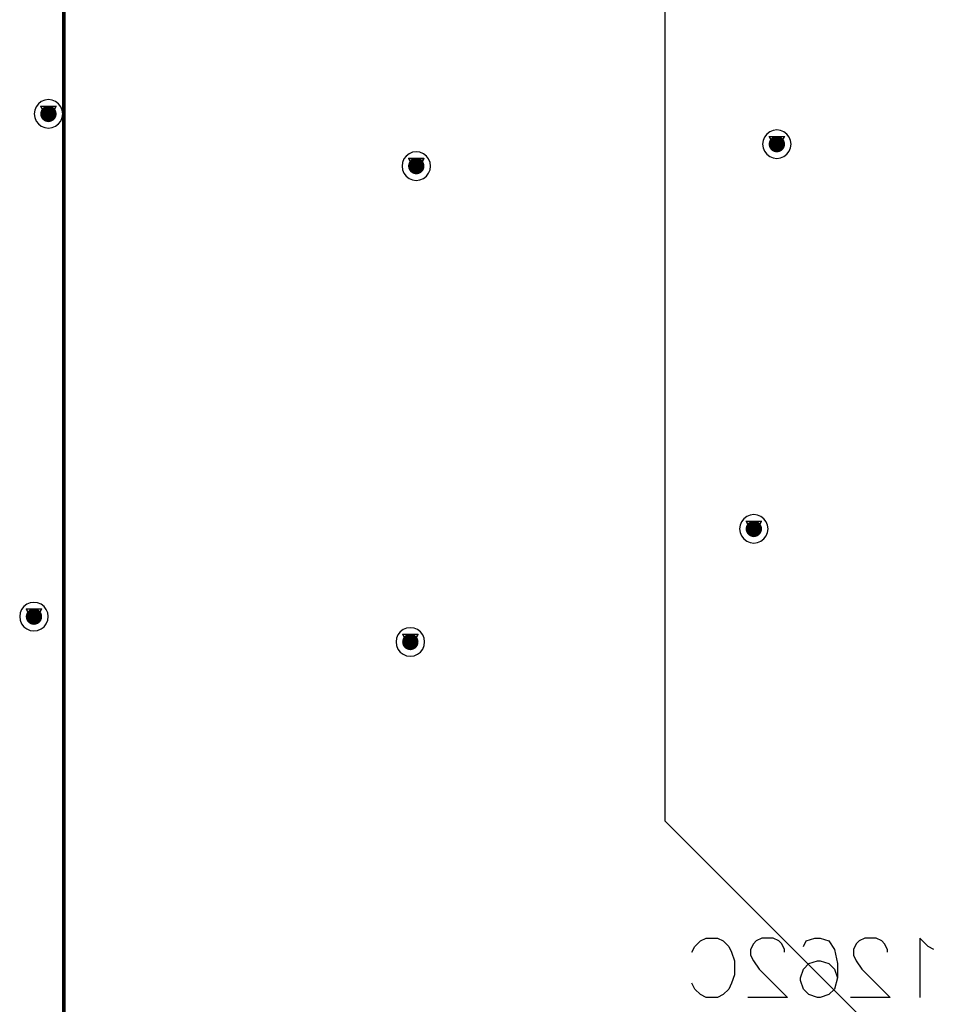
# Model space of a CAD drawing. Header units: millimetres. Extents: x 138 to 555, y 26 to 334.
# Tile 31 of 256: x 195 to 226, y 95 to 129. Entities that reach past the tile are written whole.
import ezdxf

# ---------------------------------------------------------------- set-up
doc = ezdxf.new("R2010")
doc.units = ezdxf.units.MM
for name, color, linetype in [('BottomLayer', 5, 'Continuous'), ('BottomOverlay', 54, 'Continuous'), ('DrillDrawing', 1, 'Continuous'), ('Mechanical27', 56, 'Continuous'), ('MidLayer1', 16, 'Continuous'), ('MidLayer2', 76, 'Continuous'), ('MidLayer3', 90, 'Continuous'), ('MidLayer4', 156, 'Continuous'), ('MultiLayer', 9, 'Continuous'), ('TopLayer', 1, 'Continuous'), ('TopOverlay', 2, 'Continuous'), ('ViaHoleLayer', 16, 'Continuous')]:
    doc.layers.add(name, color=color, linetype=linetype)

# ---------------------------------------------------------------- blocks, each defined once
blk = doc.blocks.new('CON_SAMTEC_QSH_030_01_F_D_A_LCD_MB1230_505')
at = {"layer": 'Mechanical27', "const_width": 0.01}
blk.add_lwpolyline([(83, 68.85), (83, -3.65)], dxfattribs=at)
at = {"layer": 'TopOverlay', "const_width": 0.12}
blk.add_lwpolyline([(83, 68.85), (83, -3.65)], dxfattribs=at)

msp = doc.modelspace()

# ---------------------------------------------------------------- linework, layer by layer
at = {"layer": 'BottomLayer', "const_width": 0.275}
for points in [[(196.166, 125.371, 1), (196.441, 125.371, 1)], [(220.648, 124.353, 1), (220.923, 124.353, 1)], [(208.529, 123.615, 1), (208.804, 123.615, 1)], [(219.874, 111.415, 1), (220.149, 111.415, 1)], [(195.68, 108.464, 1), (195.955, 108.464, 1)], [(208.329, 107.613, 1), (208.604, 107.613, 1)]]:
    msp.add_lwpolyline(points, format="xyb", close=True, dxfattribs=at)
at = {"layer": 'BottomOverlay'}
for p, q in [((217.933, 97.179), (218.028, 97.369)), ((218.028, 97.369), (218.219, 97.56)), ((218.219, 97.56), (218.409, 97.655)), ((218.409, 97.655), (218.79, 97.655)), ((218.79, 97.655), (218.98, 97.56)), ((218.98, 97.56), (219.171, 97.369)), ((219.171, 97.369), (219.266, 97.179)), ((219.999, 97.465), (219.904, 97.274)), ((220.094, 97.56), (219.999, 97.465)), ((220.285, 97.655), (220.094, 97.56)), ((220.666, 97.655), (220.285, 97.655)), ((220.856, 97.56), (220.666, 97.655)), ((220.951, 97.465), (220.856, 97.56)), ((221.047, 97.274), (220.951, 97.465)), ((221.675, 97.369), (221.77, 97.56)), ((221.77, 97.56), (222.056, 97.655)), ((222.056, 97.655), (222.246, 97.655)), ((222.246, 97.655), (222.532, 97.56)), ((222.532, 97.56), (222.722, 97.274)), ((223.456, 97.465), (223.36, 97.274)), ((223.551, 97.56), (223.456, 97.465)), ((223.741, 97.655), (223.551, 97.56)), ((224.122, 97.655), (223.741, 97.655)), ((224.313, 97.56), (224.122, 97.655)), ((224.408, 97.465), (224.313, 97.56)), ((224.503, 97.274), (224.408, 97.465)), ((225.874, 97.369), (225.588, 97.655)), ((225.588, 97.655), (225.588, 95.655)), ((226.065, 97.274), (225.874, 97.369)), ((219.266, 97.179), (219.361, 96.893)), ((219.904, 97.274), (219.904, 97.084)), ((219.904, 97.084), (219.999, 96.893)), ((221.047, 97.179), (221.047, 97.274)), ((222.722, 97.274), (222.818, 96.798)), ((223.36, 97.274), (223.36, 97.084)), ((223.36, 97.084), (223.456, 96.893)), ((224.503, 97.179), (224.503, 97.274)), ((219.361, 96.893), (219.361, 96.417)), ((219.999, 96.893), (220.19, 96.608)), ((221.675, 96.608), (221.865, 96.798)), ((221.865, 96.798), (222.151, 96.893)), ((222.151, 96.893), (222.246, 96.893)), ((222.246, 96.893), (222.532, 96.798)), ((222.532, 96.798), (222.722, 96.608)), ((222.818, 96.798), (222.818, 96.322)), ((223.456, 96.893), (223.646, 96.608)), ((219.361, 96.417), (219.266, 96.132)), ((220.19, 96.608), (221.142, 95.655)), ((221.58, 96.322), (221.675, 96.608)), ((222.722, 96.608), (222.818, 96.322)), ((223.646, 96.608), (224.598, 95.655)), ((218.028, 95.941), (217.933, 96.132)), ((219.266, 96.132), (219.171, 95.941)), ((221.58, 96.227), (221.58, 96.322)), ((221.675, 95.941), (221.58, 96.227)), ((222.818, 96.322), (222.722, 95.941)), ((218.219, 95.751), (218.028, 95.941)), ((218.409, 95.655), (218.219, 95.751)), ((218.98, 95.751), (218.79, 95.655)), ((219.171, 95.941), (218.98, 95.751)), ((221.865, 95.751), (221.675, 95.941)), ((222.151, 95.655), (221.865, 95.751)), ((222.532, 95.751), (222.246, 95.655)), ((222.722, 95.941), (222.532, 95.751)), ((218.79, 95.655), (218.409, 95.655)), ((221.142, 95.655), (219.809, 95.655)), ((222.246, 95.655), (222.151, 95.655)), ((224.598, 95.655), (223.265, 95.655))]:
    msp.add_line(p, q, dxfattribs=at)
at = {"layer": 'DrillDrawing', "const_width": 0.0508}
for points in [[(196.05, 125.625), (196.558, 125.625)], [(196.05, 125.625), (196.304, 125.117)], [(196.151, 125.523), (196.456, 125.523)], [(196.151, 125.523), (196.304, 125.218)], [(196.304, 125.117), (196.558, 125.625)], [(196.304, 125.218), (196.456, 125.523)], [(220.531, 124.607), (221.039, 124.607)], [(220.531, 124.607), (220.785, 124.099)], [(220.633, 124.505), (220.938, 124.505)], [(220.633, 124.505), (220.785, 124.2)], [(220.785, 124.099), (221.039, 124.607)], [(220.785, 124.2), (220.938, 124.505)], [(208.412, 123.869), (208.92, 123.869)], [(208.412, 123.869), (208.666, 123.361)], [(208.666, 123.361), (208.92, 123.869)], [(208.514, 123.767), (208.819, 123.767)], [(208.514, 123.767), (208.666, 123.463)], [(208.666, 123.463), (208.819, 123.767)], [(219.757, 111.669), (220.265, 111.669)], [(219.757, 111.669), (220.011, 111.161)], [(219.859, 111.568), (220.164, 111.568)], [(219.859, 111.568), (220.011, 111.263)], [(220.011, 111.161), (220.265, 111.669)], [(220.011, 111.263), (220.164, 111.568)], [(195.563, 108.718), (196.071, 108.718)], [(195.563, 108.718), (195.817, 108.21)], [(195.665, 108.617), (195.97, 108.617)], [(195.665, 108.617), (195.817, 108.312)], [(195.817, 108.21), (196.071, 108.718)], [(195.817, 108.312), (195.97, 108.617)], [(208.213, 107.867), (208.721, 107.867)], [(208.213, 107.867), (208.467, 107.359)], [(208.314, 107.765), (208.619, 107.765)], [(208.314, 107.765), (208.467, 107.46)], [(208.467, 107.359), (208.721, 107.867)], [(208.467, 107.46), (208.619, 107.765)]]:
    msp.add_lwpolyline(points, dxfattribs=at)
at = {"layer": 'DrillDrawing', "const_width": 0.0254}
for points in [[(196.037, 125.625, 1), (196.062, 125.625, 1)], [(196.037, 125.625, 1), (196.062, 125.625, 1)], [(196.139, 125.523, 1), (196.164, 125.523, 1)], [(196.139, 125.523, 1), (196.164, 125.523, 1)], [(196.443, 125.523, 1), (196.469, 125.523, 1)], [(196.443, 125.523, 1), (196.469, 125.523, 1)], [(196.545, 125.625, 1), (196.57, 125.625, 1)], [(196.545, 125.625, 1), (196.57, 125.625, 1)], [(196.291, 125.218, 1), (196.316, 125.218, 1)], [(196.291, 125.218, 1), (196.316, 125.218, 1)], [(196.291, 125.117, 1), (196.316, 125.117, 1)], [(196.291, 125.117, 1), (196.316, 125.117, 1)], [(220.518, 124.607, 1), (220.544, 124.607, 1)], [(220.518, 124.607, 1), (220.544, 124.607, 1)], [(220.62, 124.505, 1), (220.645, 124.505, 1)], [(220.62, 124.505, 1), (220.645, 124.505, 1)], [(220.925, 124.505, 1), (220.95, 124.505, 1)], [(220.925, 124.505, 1), (220.95, 124.505, 1)], [(221.026, 124.607, 1), (221.052, 124.607, 1)], [(221.026, 124.607, 1), (221.052, 124.607, 1)], [(220.772, 124.2, 1), (220.798, 124.2, 1)], [(220.772, 124.2, 1), (220.798, 124.2, 1)], [(208.4, 123.869, 1), (208.425, 123.869, 1)], [(208.4, 123.869, 1), (208.425, 123.869, 1)], [(208.908, 123.869, 1), (208.933, 123.869, 1)], [(208.908, 123.869, 1), (208.933, 123.869, 1)], [(220.772, 124.099, 1), (220.798, 124.099, 1)], [(220.772, 124.099, 1), (220.798, 124.099, 1)], [(208.501, 123.767, 1), (208.527, 123.767, 1)], [(208.501, 123.767, 1), (208.527, 123.767, 1)], [(208.806, 123.767, 1), (208.831, 123.767, 1)], [(208.806, 123.767, 1), (208.831, 123.767, 1)], [(208.654, 123.463, 1), (208.679, 123.463, 1)], [(208.654, 123.463, 1), (208.679, 123.463, 1)], [(208.654, 123.361, 1), (208.679, 123.361, 1)], [(208.654, 123.361, 1), (208.679, 123.361, 1)], [(219.744, 111.669, 1), (219.77, 111.669, 1)], [(219.744, 111.669, 1), (219.77, 111.669, 1)], [(219.846, 111.568, 1), (219.871, 111.568, 1)], [(219.846, 111.568, 1), (219.871, 111.568, 1)], [(220.151, 111.568, 1), (220.176, 111.568, 1)], [(220.151, 111.568, 1), (220.176, 111.568, 1)], [(220.252, 111.669, 1), (220.278, 111.669, 1)], [(220.252, 111.669, 1), (220.278, 111.669, 1)], [(219.998, 111.263, 1), (220.024, 111.263, 1)], [(219.998, 111.263, 1), (220.024, 111.263, 1)], [(219.998, 111.161, 1), (220.024, 111.161, 1)], [(219.998, 111.161, 1), (220.024, 111.161, 1)], [(195.55, 108.718, 1), (195.576, 108.718, 1)], [(195.55, 108.718, 1), (195.576, 108.718, 1)], [(195.652, 108.617, 1), (195.677, 108.617, 1)], [(195.652, 108.617, 1), (195.677, 108.617, 1)], [(195.957, 108.617, 1), (195.982, 108.617, 1)], [(195.957, 108.617, 1), (195.982, 108.617, 1)], [(196.058, 108.718, 1), (196.084, 108.718, 1)], [(196.058, 108.718, 1), (196.084, 108.718, 1)], [(195.804, 108.312, 1), (195.83, 108.312, 1)], [(195.804, 108.312, 1), (195.83, 108.312, 1)], [(195.804, 108.21, 1), (195.83, 108.21, 1)], [(195.804, 108.21, 1), (195.83, 108.21, 1)], [(208.2, 107.867, 1), (208.225, 107.867, 1)], [(208.2, 107.867, 1), (208.225, 107.867, 1)], [(208.302, 107.765, 1), (208.327, 107.765, 1)], [(208.302, 107.765, 1), (208.327, 107.765, 1)], [(208.606, 107.765, 1), (208.632, 107.765, 1)], [(208.606, 107.765, 1), (208.632, 107.765, 1)], [(208.708, 107.867, 1), (208.733, 107.867, 1)], [(208.708, 107.867, 1), (208.733, 107.867, 1)], [(208.454, 107.46, 1), (208.479, 107.46, 1)], [(208.454, 107.46, 1), (208.479, 107.46, 1)], [(208.454, 107.359, 1), (208.479, 107.359, 1)], [(208.454, 107.359, 1), (208.479, 107.359, 1)]]:
    msp.add_lwpolyline(points, format="xyb", close=True, dxfattribs=at)
at = {"layer": 'MidLayer1'}
for p, q in [((217.036, 101.581), (217.036, 166.793)), ((220.37, 124.592), (220.322, 124.477)), ((220.446, 124.691), (220.37, 124.592)), ((220.546, 124.767), (220.446, 124.691)), ((220.661, 124.815), (220.546, 124.767)), ((220.785, 124.832), (220.661, 124.815)), ((220.909, 124.815), (220.785, 124.832)), ((221.025, 124.767), (220.909, 124.815)), ((221.124, 124.691), (221.025, 124.767)), ((221.2, 124.592), (221.124, 124.691)), ((221.248, 124.477), (221.2, 124.592)), ((220.322, 124.477), (220.306, 124.353)), ((220.306, 124.353), (220.322, 124.229)), ((220.322, 124.229), (220.37, 124.113)), ((221.2, 124.113), (221.248, 124.229)), ((221.264, 124.353), (221.248, 124.477)), ((221.248, 124.229), (221.264, 124.353)), ((220.37, 124.113), (220.446, 124.014)), ((220.446, 124.014), (220.546, 123.938)), ((220.546, 123.938), (220.661, 123.89)), ((220.661, 123.89), (220.785, 123.873)), ((220.785, 123.873), (220.909, 123.89)), ((220.909, 123.89), (221.025, 123.938)), ((221.025, 123.938), (221.124, 124.014)), ((221.124, 124.014), (221.2, 124.113)), ((219.596, 111.655), (219.548, 111.539)), ((219.672, 111.754), (219.596, 111.655)), ((219.772, 111.83), (219.672, 111.754)), ((219.887, 111.878), (219.772, 111.83)), ((220.011, 111.894), (219.887, 111.878)), ((220.135, 111.878), (220.011, 111.894)), ((220.251, 111.83), (220.135, 111.878)), ((220.35, 111.754), (220.251, 111.83)), ((220.426, 111.655), (220.35, 111.754)), ((220.474, 111.539), (220.426, 111.655)), ((219.548, 111.539), (219.532, 111.415)), ((219.532, 111.415), (219.548, 111.291)), ((219.548, 111.291), (219.596, 111.176)), ((220.426, 111.176), (220.474, 111.291)), ((220.49, 111.415), (220.474, 111.539)), ((220.474, 111.291), (220.49, 111.415)), ((219.596, 111.176), (219.672, 111.077)), ((219.672, 111.077), (219.772, 111)), ((219.772, 111), (219.887, 110.953)), ((219.887, 110.953), (220.011, 110.936)), ((220.011, 110.936), (220.135, 110.953)), ((220.135, 110.953), (220.251, 111)), ((220.251, 111), (220.35, 111.077)), ((220.35, 111.077), (220.426, 111.176)), ((243.944, 74.672), (217.036, 101.581))]:
    msp.add_line(p, q, dxfattribs=at)
at = {"layer": 'MidLayer1', "const_width": 0.275}
for points in [[(196.166, 125.371, 1), (196.441, 125.371, 1)], [(220.648, 124.353, 1), (220.923, 124.353, 1)], [(208.529, 123.615, 1), (208.804, 123.615, 1)], [(219.874, 111.415, 1), (220.149, 111.415, 1)], [(195.68, 108.464, 1), (195.955, 108.464, 1)], [(208.329, 107.613, 1), (208.604, 107.613, 1)]]:
    msp.add_lwpolyline(points, format="xyb", close=True, dxfattribs=at)
at = {"layer": 'MidLayer2', "const_width": 0.275}
for points in [[(196.166, 125.371, 1), (196.441, 125.371, 1)], [(220.648, 124.353, 1), (220.923, 124.353, 1)], [(208.529, 123.615, 1), (208.804, 123.615, 1)], [(219.874, 111.415, 1), (220.149, 111.415, 1)], [(195.68, 108.464, 1), (195.955, 108.464, 1)], [(208.329, 107.613, 1), (208.604, 107.613, 1)]]:
    msp.add_lwpolyline(points, format="xyb", close=True, dxfattribs=at)
at = {"layer": 'MidLayer3', "const_width": 0.275}
for points in [[(196.166, 125.371, 1), (196.441, 125.371, 1)], [(220.648, 124.353, 1), (220.923, 124.353, 1)], [(208.529, 123.615, 1), (208.804, 123.615, 1)], [(219.874, 111.415, 1), (220.149, 111.415, 1)], [(195.68, 108.464, 1), (195.955, 108.464, 1)], [(208.329, 107.613, 1), (208.604, 107.613, 1)]]:
    msp.add_lwpolyline(points, format="xyb", close=True, dxfattribs=at)
at = {"layer": 'MidLayer4'}
for p, q in [((196.18, 125.834), (196.064, 125.786)), ((196.304, 125.85), (196.18, 125.834)), ((196.428, 125.834), (196.304, 125.85)), ((196.543, 125.786), (196.428, 125.834)), ((195.841, 125.495), (195.825, 125.371)), ((195.889, 125.61), (195.841, 125.495)), ((195.965, 125.71), (195.889, 125.61)), ((196.064, 125.786), (195.965, 125.71)), ((196.642, 125.71), (196.543, 125.786)), ((196.719, 125.61), (196.642, 125.71)), ((196.766, 125.495), (196.719, 125.61)), ((196.783, 125.371), (196.766, 125.495)), ((195.825, 125.371), (195.841, 125.247)), ((195.841, 125.247), (195.889, 125.131)), ((196.719, 125.131), (196.766, 125.247)), ((196.766, 125.247), (196.783, 125.371)), ((195.889, 125.131), (195.965, 125.032)), ((195.965, 125.032), (196.064, 124.956)), ((196.064, 124.956), (196.18, 124.908)), ((196.18, 124.908), (196.304, 124.892)), ((196.304, 124.892), (196.428, 124.908)), ((196.428, 124.908), (196.543, 124.956)), ((196.543, 124.956), (196.642, 125.032)), ((196.642, 125.032), (196.719, 125.131)), ((220.37, 124.592), (220.322, 124.477)), ((220.446, 124.691), (220.37, 124.592)), ((220.546, 124.767), (220.446, 124.691)), ((220.661, 124.815), (220.546, 124.767)), ((220.785, 124.832), (220.661, 124.815)), ((220.909, 124.815), (220.785, 124.832)), ((221.025, 124.767), (220.909, 124.815)), ((221.124, 124.691), (221.025, 124.767)), ((221.2, 124.592), (221.124, 124.691)), ((221.248, 124.477), (221.2, 124.592)), ((220.322, 124.477), (220.306, 124.353)), ((220.306, 124.353), (220.322, 124.229)), ((220.322, 124.229), (220.37, 124.113)), ((221.2, 124.113), (221.248, 124.229)), ((221.264, 124.353), (221.248, 124.477)), ((221.248, 124.229), (221.264, 124.353)), ((208.251, 123.855), (208.204, 123.739)), ((208.328, 123.954), (208.251, 123.855)), ((208.427, 124.03), (208.328, 123.954)), ((208.542, 124.078), (208.427, 124.03)), ((208.666, 124.094), (208.542, 124.078)), ((208.79, 124.078), (208.666, 124.094)), ((208.906, 124.03), (208.79, 124.078)), ((209.005, 123.954), (208.906, 124.03)), ((209.081, 123.855), (209.005, 123.954)), ((209.129, 123.739), (209.081, 123.855)), ((220.37, 124.113), (220.446, 124.014)), ((220.446, 124.014), (220.546, 123.938)), ((220.546, 123.938), (220.661, 123.89)), ((220.661, 123.89), (220.785, 123.873)), ((220.785, 123.873), (220.909, 123.89)), ((220.909, 123.89), (221.025, 123.938)), ((221.025, 123.938), (221.124, 124.014)), ((221.124, 124.014), (221.2, 124.113)), ((208.204, 123.739), (208.187, 123.615)), ((208.187, 123.615), (208.204, 123.491)), ((209.145, 123.615), (209.129, 123.739)), ((209.129, 123.491), (209.145, 123.615)), ((208.204, 123.491), (208.251, 123.376)), ((208.251, 123.376), (208.328, 123.276)), ((208.328, 123.276), (208.427, 123.2)), ((208.427, 123.2), (208.542, 123.152)), ((208.79, 123.152), (208.906, 123.2)), ((208.906, 123.2), (209.005, 123.276)), ((209.005, 123.276), (209.081, 123.376)), ((209.081, 123.376), (209.129, 123.491)), ((208.542, 123.152), (208.666, 123.136)), ((208.666, 123.136), (208.79, 123.152)), ((219.596, 111.655), (219.548, 111.539)), ((219.672, 111.754), (219.596, 111.655)), ((219.772, 111.83), (219.672, 111.754)), ((219.887, 111.878), (219.772, 111.83)), ((220.011, 111.894), (219.887, 111.878)), ((220.135, 111.878), (220.011, 111.894)), ((220.251, 111.83), (220.135, 111.878)), ((220.35, 111.754), (220.251, 111.83)), ((220.426, 111.655), (220.35, 111.754)), ((220.474, 111.539), (220.426, 111.655)), ((219.548, 111.539), (219.532, 111.415)), ((219.532, 111.415), (219.548, 111.291)), ((219.548, 111.291), (219.596, 111.176)), ((220.426, 111.176), (220.474, 111.291)), ((220.49, 111.415), (220.474, 111.539)), ((220.474, 111.291), (220.49, 111.415)), ((219.596, 111.176), (219.672, 111.077)), ((219.672, 111.077), (219.772, 111)), ((219.772, 111), (219.887, 110.953)), ((219.887, 110.953), (220.011, 110.936)), ((220.011, 110.936), (220.135, 110.953)), ((220.135, 110.953), (220.251, 111)), ((220.251, 111), (220.35, 111.077)), ((220.35, 111.077), (220.426, 111.176)), ((195.817, 108.943), (195.693, 108.927)), ((195.941, 108.927), (195.817, 108.943)), ((195.402, 108.704), (195.354, 108.588)), ((195.478, 108.803), (195.402, 108.704)), ((195.578, 108.879), (195.478, 108.803)), ((195.693, 108.927), (195.578, 108.879)), ((196.057, 108.879), (195.941, 108.927)), ((196.156, 108.803), (196.057, 108.879)), ((196.232, 108.704), (196.156, 108.803)), ((196.28, 108.588), (196.232, 108.704)), ((195.354, 108.588), (195.338, 108.464)), ((195.338, 108.464), (195.354, 108.34)), ((195.354, 108.34), (195.402, 108.225)), ((196.232, 108.225), (196.28, 108.34)), ((196.296, 108.464), (196.28, 108.588)), ((196.28, 108.34), (196.296, 108.464)), ((195.402, 108.225), (195.478, 108.125)), ((195.478, 108.125), (195.578, 108.049)), ((195.578, 108.049), (195.693, 108.001)), ((195.693, 108.001), (195.817, 107.985)), ((195.817, 107.985), (195.941, 108.001)), ((195.941, 108.001), (196.057, 108.049)), ((196.057, 108.049), (196.156, 108.125)), ((196.156, 108.125), (196.232, 108.225)), ((208.128, 107.951), (208.052, 107.852)), ((208.227, 108.028), (208.128, 107.951)), ((208.343, 108.075), (208.227, 108.028)), ((208.467, 108.092), (208.343, 108.075)), ((208.591, 108.075), (208.467, 108.092)), ((208.706, 108.028), (208.591, 108.075)), ((208.806, 107.951), (208.706, 108.028)), ((208.882, 107.852), (208.806, 107.951)), ((208.004, 107.737), (207.988, 107.613)), ((208.052, 107.852), (208.004, 107.737)), ((208.93, 107.737), (208.882, 107.852)), ((208.946, 107.613), (208.93, 107.737)), ((207.988, 107.613), (208.004, 107.489)), ((208.004, 107.489), (208.052, 107.373)), ((208.052, 107.373), (208.128, 107.274)), ((208.806, 107.274), (208.882, 107.373)), ((208.882, 107.373), (208.93, 107.489)), ((208.93, 107.489), (208.946, 107.613)), ((208.128, 107.274), (208.227, 107.198)), ((208.227, 107.198), (208.343, 107.15)), ((208.343, 107.15), (208.467, 107.134)), ((208.467, 107.134), (208.591, 107.15)), ((208.591, 107.15), (208.706, 107.198)), ((208.706, 107.198), (208.806, 107.274))]:
    msp.add_line(p, q, dxfattribs=at)
at = {"layer": 'MidLayer4', "const_width": 0.275}
for points in [[(196.166, 125.371, 1), (196.441, 125.371, 1)], [(220.648, 124.353, 1), (220.923, 124.353, 1)], [(208.529, 123.615, 1), (208.804, 123.615, 1)], [(219.874, 111.415, 1), (220.149, 111.415, 1)], [(195.68, 108.464, 1), (195.955, 108.464, 1)], [(208.329, 107.613, 1), (208.604, 107.613, 1)]]:
    msp.add_lwpolyline(points, format="xyb", close=True, dxfattribs=at)
at = {"layer": 'MultiLayer', "const_width": 0.275}
for points in [[(196.166, 125.371, 1), (196.441, 125.371, 1)], [(220.648, 124.353, 1), (220.923, 124.353, 1)], [(208.529, 123.615, 1), (208.804, 123.615, 1)], [(219.874, 111.415, 1), (220.149, 111.415, 1)], [(195.68, 108.464, 1), (195.955, 108.464, 1)], [(208.329, 107.613, 1), (208.604, 107.613, 1)]]:
    msp.add_lwpolyline(points, format="xyb", close=True, dxfattribs=at)
at = {"layer": 'TopLayer', "const_width": 0.275}
for points in [[(196.166, 125.371, 1), (196.441, 125.371, 1)], [(220.648, 124.353, 1), (220.923, 124.353, 1)], [(208.529, 123.615, 1), (208.804, 123.615, 1)], [(219.874, 111.415, 1), (220.149, 111.415, 1)], [(195.68, 108.464, 1), (195.955, 108.464, 1)], [(208.329, 107.613, 1), (208.604, 107.613, 1)]]:
    msp.add_lwpolyline(points, format="xyb", close=True, dxfattribs=at)
at = {"layer": 'ViaHoleLayer', "const_width": 0.15}
for points in [[(196.229, 125.371, 1), (196.379, 125.371, 1)], [(220.71, 124.353, 1), (220.86, 124.353, 1)], [(208.591, 123.615, 1), (208.741, 123.615, 1)], [(219.936, 111.415, 1), (220.086, 111.415, 1)], [(195.742, 108.464, 1), (195.892, 108.464, 1)], [(208.392, 107.613, 1), (208.542, 107.613, 1)]]:
    msp.add_lwpolyline(points, format="xyb", close=True, dxfattribs=at)

# ---------------------------------------------------------------- block references
at = {"rotation": 180}
msp.add_blockref('CON_SAMTEC_QSH_030_01_F_D_A_LCD_MB1230_505', (279.82, 149.507), dxfattribs=at)

doc.saveas('drawing.dxf')
